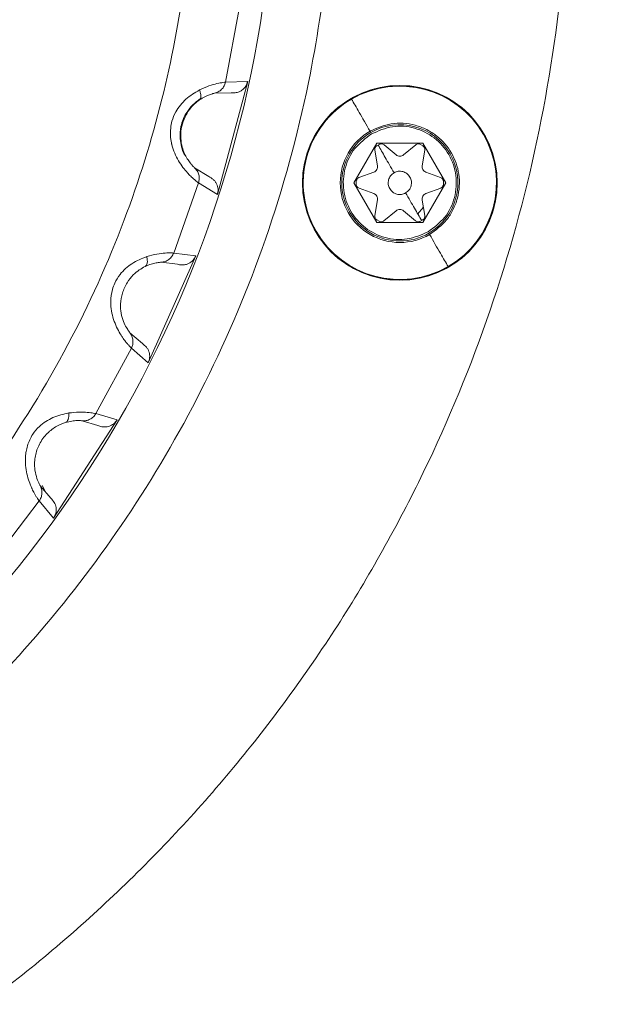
# Model space of a CAD drawing. Header units: millimetres. Extents: x 51337 to 61814, y -21781 to -12277.
# Tile 23 of 256: x 55104 to 55125, y -18344 to -18311. Entities that reach past the tile are written whole.
import ezdxf

# ---------------------------------------------------------------- set-up
doc = ezdxf.new("R2010")
doc.units = ezdxf.units.MM
doc.header["$LTSCALE"] = 0.3175
for name, color, linetype, lineweight in [('1轮廓实线层', 7, 'Continuous', 18), ('7标注层', 4, 'Continuous', 13), ('sub', 1, 'Continuous', 18), ('粗实线', 7, 'Continuous', 18)]:
    doc.layers.add(name, color=color, linetype=linetype, lineweight=lineweight)
doc.styles.add('标准汉字', font='gbenor.shx', dxfattribs={"bigfont": 'gbcbig.shx'})
doc.dimstyles.new('M1：15', dxfattribs={"dimscale": 15, "dimtxt": 3.5, "dimasz": 2.5, "dimexe": 2, "dimexo": 0, "dimgap": 0.5, "dimtad": 1, "dimdec": 4, "dimdsep": 46, "dimtxsty": '标准汉字', "dimcen": 5, "dimdle": 5, "dimclrd": 1, "dimclre": 1, "dimclrt": 256, "dimadec": 4, "dimazin": 2, "dimtfac": 1, "dimtdec": 4, "dimtmove": 0, "dimatfit": 3, "dimfxl": 1, "dimtolj": 1, "dimarcsym": 0})
doc.dimstyles.new('M1：18.5', dxfattribs={"dimscale": 18.5, "dimtxt": 3.5, "dimasz": 2.5, "dimexe": 2, "dimexo": 0, "dimgap": 1.5, "dimtad": 1, "dimdec": 4, "dimdsep": 46, "dimtxsty": '标准汉字', "dimcen": 5, "dimdle": 5, "dimclrd": 1, "dimclre": 1, "dimclrt": 256, "dimadec": 4, "dimazin": 2, "dimtfac": 1, "dimtdec": 4, "dimtmove": 2, "dimatfit": 3, "dimfxl": 1, "dimfrac": 2, "dimtolj": 1, "dimarcsym": 0})

# ---------------------------------------------------------------- blocks, each defined once
blk = doc.blocks.new('*D34')
at = {"layer": '7标注层', "color": 1, "lineweight": -2, "ltscale": 30, "transparency": 16777216}
blk.add_line((54654.412, -18378.154), (54761.153, -18359.332), dxfattribs=at)
blk.add_arc((55072.944, -18304.355), 346.601, 196.20206, 353.79794, dxfattribs=at)
at = {"layer": '7标注层', "color": 1, "lineweight": 20, "ltscale": 30, "transparency": 16777216}
for points in [[(55411.276, -18341.462), (55423.758, -18342.139), (55419.545, -18304.355)], [(54734.022, -18402.483), (54746.197, -18399.649), (54731.609, -18364.542)]]:
    blk.add_solid(points, dxfattribs=at)
at = {"layer": 'Defpoints', "color": 0, "lineweight": 20, "ltscale": 30, "transparency": 16777216}
for p in [(54794.669, -18304.355), (56512.467, -18304.355), (54654.412, -18378.154), (54935.663, -18622.61), (53093.157, -18653.445)]:
    blk.add_point(p, dxfattribs=at)
at = {"layer": '7标注层', "ltscale": 30, "transparency": 16777216, "insert": (55100.211, -18616.016), "char_height": 52.5, "attachment_point": 5, "rotation": 5, "style": '标准汉字'}
blk.add_mtext('\\A1;165%%D', dxfattribs=at)
blk = doc.blocks.new('*D36')
at = {"layer": '7标注层', "color": 1, "lineweight": -2, "ltscale": 30, "transparency": 16777216}
for p, q in [((55667.891, -17915.524), (55466.363, -18047.234)), ((55466.363, -18047.234), (55428.695, -18071.852)), ((55072.944, -18304.355), (55428.695, -18071.852)), ((55072.944, -18304.355), (54997.607, -18353.592))]:
    blk.add_line(p, q, dxfattribs=at)
at = {"layer": '7标注层', "color": 1, "lineweight": 18, "transparency": 16777216}
blk.add_solid([(55395.129, -18102.749), (55386.923, -18090.193), (55428.695, -18071.852)], dxfattribs=at)
at = {"layer": 'Defpoints', "color": 0, "lineweight": 18, "transparency": 16777216}
for p in [(55428.695, -18071.852), (55072.944, -18304.355)]:
    blk.add_point(p, dxfattribs=at)
at = {"layer": '7标注层', "transparency": 16777216, "insert": (55553.957, -17920.101), "char_height": 63, "attachment_point": 5, "rotation": 33.1669, "style": '标准汉字'}
blk.add_mtext('\\A1;R425', dxfattribs=at)

msp = doc.modelspace()

# ---------------------------------------------------------------- linework, layer by layer
at = {"layer": '1轮廓实线层', "ltscale": 30}
for centre, radius, start, end in [((55072.94446, -18304.35532), 86, 45.6077801, 265.8130161), ((55072.94446, -18304.35532), 39.90067, 316.048545, 10.479421), ((55117.13556, -18316.19629), 3.34311, 30, 210), ((55117.13556, -18316.19629), 3.32276, 30, 120), ((55117.13556, -18316.19629), 3.32276, 120, 210), ((55117.13556, -18316.19629), 1.9988, 300, 120), ((55117.13556, -18316.19629), 3.34311, 210, 30), ((55117.13556, -18316.19629), 2.04923, 120, 300), ((55117.13556, -18316.19629), 1.9988, 120, 300), ((55117.13556, -18316.19629), 3.32276, 300, 30), ((55117.13556, -18316.19629), 3.32276, 210, 300)]:
    msp.add_arc(centre, radius, start, end, dxfattribs=at)
at = {"layer": 'sub', "color": 4, "ltscale": 30}
msp.add_arc((55072.94446, -18304.35532), 424.98931, 190, 170, dxfattribs=at)
at = {"layer": '粗实线', "ltscale": 30}
for p, q in [((55111.60593, -18310.21883), (55111.13934, -18312.73631)), ((55111.90177, -18312.70847), (55110.85905, -18316.59994)), ((55111.13934, -18312.73631), (55111.90177, -18312.70847)), ((55110.76335, -18313.1166), (55111.33382, -18313.09724)), ((55116.11094, -18314.4216), (55116.13617, -18314.46529)), ((55115.55648, -18316.1963), (55116.34602, -18314.82877)), ((55116.34506, -18314.9215), (55116.42681, -18314.8743)), ((55116.34602, -18314.82877), (55117.92511, -18314.82877)), ((55116.5941, -18314.8916), (55117.00701, -18315.23806)), ((55117.26412, -18315.23806), (55117.68188, -18314.8876)), ((55117.84432, -18314.8743), (55117.92607, -18314.9215)), ((55117.92511, -18314.82877), (55118.71465, -18316.1963)), ((55116.36999, -18315.60584), (55116.27639, -18315.07503)), ((55117.99521, -18315.07227), (55117.90045, -18315.60986)), ((55110.56145, -18315.97923), (55110.07724, -18315.6773)), ((55115.72905, -18316.01507), (55116.24143, -18315.82851)), ((55118.02585, -18315.82709), (55118.53882, -18316.01383)), ((55110.21269, -18316.19463), (55109.35803, -18318.60811)), ((55110.85905, -18316.59994), (55110.21269, -18316.19463)), ((55116.34602, -18317.56382), (55115.55648, -18316.1963)), ((55115.63631, -18316.24349), (55115.63631, -18316.14911)), ((55115.64629, -18316.32305), (55115.63631, -18316.24349)), ((55116.24493, -18316.56537), (55115.73493, -18316.37973)), ((55118.71465, -18316.1963), (55117.92511, -18317.56382)), ((55118.54207, -18316.37751), (55118.0297, -18316.56407)), ((55118.63482, -18316.14911), (55118.63482, -18316.24349)), ((55116.27639, -18317.31756), (55116.37062, -18316.78308)), ((55117.94498, -18317.03535), (55117.74572, -18317.27757)), ((55117.90114, -18316.78674), (55117.99473, -18317.31756)), ((55116.34506, -18317.47109), (55116.28131, -18317.42295)), ((55117.00701, -18317.15453), (55116.58925, -18317.50498)), ((55117.67703, -18317.501), (55117.26412, -18317.15453)), ((55116.42681, -18317.51828), (55116.34506, -18317.47109)), ((55117.92511, -18317.56382), (55116.34602, -18317.56382)), ((55117.92607, -18317.47109), (55117.84432, -18317.51828)), ((55118.13496, -18317.92731), (55118.16018, -18317.97098)), ((55110.11542, -18318.69989), (55108.47678, -18322.38032)), ((55109.35803, -18318.60811), (55110.11542, -18318.69989)), ((55108.92717, -18318.92491), (55109.49364, -18318.99503)), ((55108.27996, -18321.72072), (55107.84892, -18321.34675)), ((55107.90178, -18321.8789), (55106.68009, -18324.12897)), ((55108.47678, -18322.38032), (55107.90178, -18321.8789)), ((55106.68009, -18324.12897), (55107.4138, -18324.3381)), ((55107.4138, -18324.3381), (55105.21959, -18327.71689)), ((55106.20498, -18324.37447), (55106.75351, -18324.53235)), ((55104.77292, -18326.61859), (55104.76116, -18326.59783)), ((55105.12839, -18327.03463), (55104.77292, -18326.61859)), ((55104.96143, -18326.83923), (55104.83683, -18326.59871)), ((55104.73011, -18327.13168), (55103.17147, -18329.16294)), ((55105.21959, -18327.71689), (55104.73011, -18327.13168))]:
    msp.add_line(p, q, dxfattribs=at)
msp.add_circle((55117.13556, -18316.19629), 3.35, dxfattribs=at)
for points, knots in [([(55029.64319, -18329.35532), (55028.69739, -18327.57656), (55026.8058, -18324.01904), (55024.80999, -18318.29853), (55023.47045, -18312.40095), (55022.86413, -18306.37909), (55022.9845, -18300.32962), (55023.8339, -18294.33832), (55025.39888, -18288.49315), (55027.65688, -18282.87914), (55030.57497, -18277.57816), (55034.11059, -18272.66746), (55038.21222, -18268.21861), (55042.82008, -18264.29645), (55047.86701, -18260.95817), (55053.27945, -18258.25242), (55058.9785, -18256.21862), (55064.88111, -18254.88642), (55070.90126, -18254.27522), (55076.95114, -18254.39401), (55082.94281, -18255.2408), (55088.78803, -18256.80413), (55094.40504, -18259.05793), (55099.69915, -18261.98167), (55104.64101, -18265.48675), (55107.53378, -18268.29138), (55108.98016, -18269.69369)], [0, 0, 0, 0, 42752.86096727, 85505.73485653, 128258.6782815, 171011.48265819, 213764.39178771, 256517.31580474, 299270.14038309, 342023.11296493, 384775.9336451, 427528.815053, 470281.72979354, 513034.65191042, 555787.53647454, 598540.40502626, 641293.28534057, 684046.17438811, 726799.06525626, 769551.94806555, 812304.84258844, 855057.7311705, 897810.62442083, 940563.49017005, 983316.40998247, 1026069.26319637, 1026069.26319637, 1026069.26319637, 1026069.26319637]), ([(55120.98016, -18290.47831), (55121.47141, -18292.43207), (55122.45391, -18296.33959), (55123.01846, -18302.37191), (55122.90344, -18308.41861), (55122.04679, -18314.40998), (55120.47806, -18320.25376), (55118.21557, -18325.8661), (55115.2935, -18331.16483), (55111.75411, -18336.07283), (55107.64909, -18340.51854), (55103.03824, -18344.43718), (55097.98876, -18347.7716), (55092.57426, -18350.47324), (55086.87365, -18352.50267), (55080.97002, -18353.83038), (55074.94942, -18354.43695), (55068.8996, -18354.31361), (55062.90872, -18353.46208), (55057.06416, -18351.89483), (55051.45084, -18349.63477), (55046.15166, -18346.71427), (55041.23973, -18343.17827), (55036.80205, -18339.06939), (55032.84585, -18334.48071), (55030.71074, -18331.06378), (55029.64319, -18329.35532)], [0, 0, 0, 0, 42920.37774032, 85840.8097159, 128761.16860556, 171681.67142044, 214602.03717661, 257522.49016286, 300442.84382058, 343363.24422628, 386283.65692539, 429204.08421988, 472124.5019543, 515044.92017177, 557965.31638015, 600885.74426392, 643806.14704967, 686726.55808259, 729646.97916495, 772567.36279658, 815487.79103616, 858408.21632802, 901328.58384887, 944249.0053365, 987169.47336139, 1030089.87370311, 1030089.87370311, 1030089.87370311, 1030089.87370311]), ([(55036.65979, -18325.30429), (55038.01527, -18327.39534), (55040.72623, -18331.57745), (55046.12095, -18336.81073), (55052.28253, -18341.06382), (55059.121, -18344.14157), (55066.3897, -18345.96286), (55072.21154, -18346.3535), (55076.35176, -18346.13917), (55078.82632, -18345.86322), (55081.27997, -18345.44087), (55083.70423, -18344.87358), (55086.09062, -18344.16336), (55089.38803, -18342.96478), (55093.65139, -18340.93419), (55098.1188, -18337.98443), (55101.93901, -18334.7113), (55105.10525, -18331.34806), (55108.01853, -18327.45348), (55110.57211, -18323.02893), (55112.65131, -18318.09576), (55114.00449, -18313.17332), (55114.72485, -18308.41396), (55114.91698, -18303.92706), (55114.64798, -18299.29934), (55114.02506, -18296.23221), (55113.70906, -18294.67628)], [0, 0, 0, 0, 64290.1739269, 128580.33333939, 192870.50691441, 257160.69192036, 321450.85786345, 385741.04216557, 407196.33549721, 428651.6120516, 450106.886292, 471562.1874175, 493017.46858213, 514472.74435183, 562275.0547366, 614791.10830866, 652440.70903277, 692187.40822175, 734030.8566536, 777970.59242667, 824006.36493411, 872137.76326717, 909624.42264497, 948290.74548166, 988136.53972605, 1029161.77482252, 1029161.77482252, 1029161.77482252, 1029161.77482252]), ([(55108.89053, -18295.14885), (55109.13155, -18296.1996), (55109.62703, -18298.35973), (55110.01131, -18301.75658), (55110.10095, -18305.41543), (55109.79259, -18309.31484), (55109.01464, -18313.40481), (55107.69938, -18317.61451), (55105.78505, -18321.84966), (55103.22399, -18325.99418), (55100.29581, -18329.5639), (55097.18942, -18332.53895), (55094.04356, -18334.96514), (55090.63092, -18337.05983), (55086.98195, -18338.7821), (55083.1689, -18340.10244), (55079.26473, -18340.9912), (55075.31913, -18341.45647), (55071.0183, -18341.50178), (55066.42887, -18340.99728), (55061.69997, -18339.82532), (55057.37005, -18338.1362), (55053.48622, -18336.04642), (55050.07015, -18333.66659), (55047.1231, -18331.09456), (55044.62873, -18328.41613), (55042.52818, -18325.71911), (55041.37189, -18323.82824), (55040.80944, -18322.90848)], [0, 0, 0, 0, 33837.64898651, 69563.68405219, 107143.78246359, 148647.60186175, 192168.3856449, 237636.35400215, 286853.25206862, 337751.32778668, 390220.05526656, 431408.51677722, 472602.56043179, 514761.5858524, 556926.10854564, 599085.09667387, 641249.61287031, 682438.11784709, 723632.15312459, 776095.96200576, 826994.16536076, 876215.82588771, 921679.01068002, 965199.61228935, 1006708.40417814, 1044283.52628672, 1080012.21769316, 1113852.21215729, 1113852.21215729, 1113852.21215729, 1113852.21215729]), ([(55110.24329, -18313.00433), (55110.08294, -18313.09932), (55109.77467, -18313.28194), (55109.44715, -18313.68619), (55109.29873, -18314.03713), (55109.23626, -18314.36444), (55109.24285, -18314.62347), (55109.27647, -18314.81079), (55109.28892, -18314.86689), (55109.34197, -18315.08358), (55109.51347, -18315.46941), (55109.73978, -18315.75253), (55109.88759, -18315.91409), (55109.96675, -18315.99156), (55110.04396, -18316.06047), (55110.15153, -18316.15272), (55110.18461, -18316.17539), (55110.21269, -18316.19463)], [0, 0, 0, 0, 81342.04666459, 156376.1969456, 202982.7709605, 233091.83060621, 289512.68906807, 305552.31402918, 310350.99501497, 312956.93884449, 396823.12690875, 483244.68001856, 488522.04472703, 527190.28345314, 555753.27550363, 571015.60541808, 656783.16685312, 656783.16685312, 656783.16685312, 656783.16685312]), ([(55110.24117, -18313.34785), (55110.25561, -18313.33339), (55110.28507, -18313.30388), (55110.29765, -18313.22214), (55110.28621, -18313.12052), (55110.25741, -18313.04255), (55110.24329, -18313.00433)], [0, 0, 0, 0, 47194.40806494, 96278.41827093, 145378.18474205, 192560.76302616, 192560.76302616, 192560.76302616, 192560.76302616]), ([(55111.13934, -18312.73631), (55111.11718, -18312.73816), (55111.07351, -18312.74181), (55110.86052, -18312.7781), (55110.58319, -18312.85187), (55110.35567, -18312.95392), (55110.24329, -18313.00433)], [0, 0, 0, 0, 50337.01538444, 99172.73804903, 146434.67796913, 192564.93451861, 192564.93451861, 192564.93451861, 192564.93451861]), ([(55111.13934, -18312.73631), (55111.1259, -18312.78059), (55111.09845, -18312.871), (55111.01087, -18312.98548), (55110.89743, -18313.07431), (55110.80744, -18313.10269), (55110.76335, -18313.1166)], [0, 0, 0, 0, 47167.75557239, 96285.65407836, 145398.32420012, 192566.94803801, 192566.94803801, 192566.94803801, 192566.94803801]), ([(55111.90177, -18312.70847), (55111.88292, -18312.76598), (55111.84341, -18312.88653), (55111.72507, -18313.00364), (55111.59687, -18313.07313), (55111.47278, -18313.10868), (55111.38017, -18313.10106), (55111.33382, -18313.09724)], [0, 0, 0, 0, 56378.39184072, 118184.89300264, 150194.66373412, 193577.10519792, 237062.7730505, 237062.7730505, 237062.7730505, 237062.7730505]), ([(55109.74396, -18315.25521), (55109.7315, -18315.23428), (55109.68341, -18315.15349), (55109.62063, -18314.95155), (55109.56684, -18314.63942), (55109.58397, -18314.31035), (55109.67901, -18314.00286), (55109.81569, -18313.7465), (55110.02148, -18313.48757), (55110.18922, -18313.36484), (55110.27923, -18313.29897)], [0, 0, 0, 0, 14461.22889254, 55793.07545179, 101846.51696743, 166689.37029949, 205999.22324006, 250911.68886216, 301675.5013796, 360466.44259625, 360466.44259625, 360466.44259625, 360466.44259625]), ([(55109.79947, -18315.32865), (55109.76812, -18315.26966), (55109.70238, -18315.14596), (55109.62295, -18314.8933), (55109.58641, -18314.5874), (55109.62075, -18314.25161), (55109.73075, -18313.93515), (55109.8891, -18313.67707), (55110.06592, -18313.4803), (55110.18487, -18313.3904), (55110.24117, -18313.34785)], [0, 0, 0, 0, 38574.02458738, 80900.9077118, 128627.06986116, 182901.3196657, 235473.39519976, 282038.9412468, 323345.22108309, 360465.51074306, 360465.51074306, 360465.51074306, 360465.51074306]), ([(55110.24117, -18313.34785), (55110.3068, -18313.30693), (55110.44329, -18313.22183), (55110.60575, -18313.16006), (55110.72624, -18313.12463), (55110.75063, -18313.11935), (55110.76335, -18313.1166)], [0, 0, 0, 0, 42437.43923399, 88259.99301987, 138180.13291692, 192562.26769991, 192562.26769991, 192562.26769991, 192562.26769991]), ([(55115.47418, -18313.3187), (55115.55361, -18313.45627), (55115.71247, -18313.73141), (55115.97812, -18314.19155), (55116.11095, -18314.42161)], [0, 0, 0, 0, 54316.44620766, 108633.63702013, 108633.63702013, 108633.63702013, 108633.63702013]), ([(55118.16018, -18317.97098), (55118.36973, -18317.81839), (55118.69209, -18317.58367), (55118.97761, -18317.12374), (55119.12929, -18316.73077), (55119.19566, -18316.31337), (55119.17149, -18315.77642), (55118.95312, -18315.14693), (55118.51715, -18314.64306), (55118.06422, -18314.35366), (55117.66955, -18314.20244), (55117.25339, -18314.13731), (55116.71233, -18314.15464), (55116.34787, -18314.31643), (55116.11094, -18314.4216)], [0, 0, 0, 0, 63290.48748249, 97361.45335408, 132154.89001849, 166948.93733376, 201018.65830628, 264309.4773497, 327600.83092645, 361670.94858903, 396464.67206469, 431258.16151449, 465328.8166356, 528619.43372496, 528619.43372496, 528619.43372496, 528619.43372496]), ([(55118.10767, -18317.88002), (55118.31342, -18317.72748), (55118.72494, -18317.42241), (55119.0606, -18316.70946), (55119.11377, -18315.9367), (55118.86313, -18315.19888), (55118.34948, -18314.61291), (55117.65367, -18314.27257), (55116.86841, -18314.20681), (55116.39845, -18314.41065), (55116.16346, -18314.51257)], [0, 0, 0, 0, 45078.77196519, 90157.46023435, 135236.15503712, 180315.39941559, 225394.33781843, 270473.22463148, 315551.89047977, 360630.78676544, 360630.78676544, 360630.78676544, 360630.78676544]), ([(55116.16346, -18314.51257), (55115.95771, -18314.66511), (55115.54619, -18314.97019), (55115.21052, -18315.68313), (55115.15736, -18316.45589), (55115.40801, -18317.1937), (55115.92165, -18317.77967), (55116.61746, -18318.12), (55117.40272, -18318.18579), (55117.87268, -18317.98195), (55118.10767, -18317.88002)], [0, 0, 0, 0, 45071.78202002, 90143.57825305, 135215.28312262, 180286.77025914, 225358.718691, 270430.41702797, 315502.37171686, 360574.27803808, 360574.27803808, 360574.27803808, 360574.27803808]), ([(55120.03078, -18314.52474), (55120.02826, -18314.5262), (55120.02374, -18314.52881), (55120.01639, -18314.53304), (55120.01316, -18314.53491)], [0, 0, 0, 0, 60842.73115698, 108661.83117663, 108661.83117663, 108661.83117663, 108661.83117663]), ([(55116.27639, -18315.07503), (55116.27491, -18315.05907), (55116.27193, -18315.02715), (55116.28376, -18314.99735), (55116.28967, -18314.98245)], [0, 0, 0, 0, 54324.43743923, 108640.20323144, 108640.20323144, 108640.20323144, 108640.20323144]), ([(55116.28967, -18314.98245), (55116.29677, -18314.97035), (55116.31097, -18314.94616), (55116.3337, -18314.92972), (55116.34506, -18314.9215)], [0, 0, 0, 0, 54316.22318561, 108640.31219642, 108640.31219642, 108640.31219642, 108640.31219642]), ([(55116.39087, -18314.89657), (55116.46855, -18315.03439), (55116.63502, -18315.3297), (55116.83103, -18315.66896), (55116.93556, -18315.84989)], [0, 0, 0, 0, 50702.1142987, 108641.14099267, 108641.14099267, 108641.14099267, 108641.14099267]), ([(55116.42681, -18314.8743), (55116.43847, -18314.86899), (55116.46179, -18314.85838), (55116.48738, -18314.85714), (55116.50017, -18314.85652)], [0, 0, 0, 0, 54317.13824756, 108641.06405889, 108641.06405889, 108641.06405889, 108641.06405889]), ([(55116.50017, -18314.85652), (55116.51733, -18314.85833), (55116.55166, -18314.86194), (55116.57995, -18314.88171), (55116.5941, -18314.8916)], [0, 0, 0, 0, 54322.140423, 108641.52719768, 108641.52719768, 108641.52719768, 108641.52719768]), ([(55117.68192, -18314.88766), (55117.69445, -18314.87945), (55117.71952, -18314.86301), (55117.74921, -18314.85887), (55117.76406, -18314.8568)], [0, 0, 0, 0, 54326.04084323, 108648.54012457, 108648.54012457, 108648.54012457, 108648.54012457]), ([(55117.76406, -18314.8568), (55117.77805, -18314.85692), (55117.80602, -18314.85714), (55117.83156, -18314.86858), (55117.84432, -18314.8743)], [0, 0, 0, 0, 54325.44970919, 108649.012923, 108649.012923, 108649.012923, 108649.012923]), ([(55117.92607, -18314.9215), (55117.93616, -18314.92868), (55117.95635, -18314.94303), (55117.97007, -18314.96366), (55117.97692, -18314.97397)], [0, 0, 0, 0, 54331.80911625, 108650.00554019, 108650.00554019, 108650.00554019, 108650.00554019]), ([(55117.97692, -18314.97397), (55117.98418, -18314.98957), (55117.9987, -18315.02076), (55117.99637, -18315.05509), (55117.9952, -18315.07226)], [0, 0, 0, 0, 54328.21600502, 108650.27739231, 108650.27739231, 108650.27739231, 108650.27739231]), ([(55110.07724, -18315.6773), (55110.05604, -18315.65808), (55110.02539, -18315.63028), (55109.90069, -18315.48867), (55109.83292, -18315.38152), (55109.79947, -18315.32865)], [0, 0, 0, 0, 81393.25191097, 117709.433642, 153089.25950096, 153089.25950096, 153089.25950096, 153089.25950096]), ([(55117.00701, -18315.23806), (55117.02637, -18315.25123), (55117.0651, -18315.27755), (55117.13556, -18315.2885), (55117.20603, -18315.27755), (55117.24476, -18315.25123), (55117.26412, -18315.23806)], [0, 0, 0, 0, 48159.8085089, 96317.68837092, 144475.56823293, 192637.61351531, 192637.61351531, 192637.61351531, 192637.61351531]), ([(55110.07724, -18315.6773), (55110.10847, -18315.71138), (55110.17221, -18315.78095), (55110.22601, -18315.9146), (55110.24462, -18316.05753), (55110.22319, -18316.14955), (55110.21269, -18316.19463)], [0, 0, 0, 0, 47163.95169603, 96279.75656314, 145394.67469443, 192565.23416021, 192565.23416021, 192565.23416021, 192565.23416021]), ([(55116.24143, -18315.82851), (55116.26251, -18315.81832), (55116.30468, -18315.79795), (55116.3494, -18315.7424), (55116.37514, -18315.67589), (55116.37171, -18315.62919), (55116.36999, -18315.60584)], [0, 0, 0, 0, 48152.89167095, 96311.66182831, 144466.5289591, 192630.49483451, 192630.49483451, 192630.49483451, 192630.49483451]), ([(55117.90047, -18315.60986), (55117.8992, -18315.63255), (55117.89666, -18315.67792), (55117.92192, -18315.74228), (55117.96502, -18315.79633), (55118.00558, -18315.81683), (55118.02586, -18315.82708)], [0, 0, 0, 0, 48165.04530091, 96322.90119101, 144481.10423043, 192647.14233372, 192647.14233372, 192647.14233372, 192647.14233372]), ([(55110.85905, -18316.59994), (55110.8718, -18316.53788), (55110.89728, -18316.41378), (55110.85276, -18316.25688), (55110.78893, -18316.14875), (55110.69988, -18316.05739), (55110.61727, -18316.01075), (55110.56145, -18315.97923)], [0, 0, 0, 0, 59025.54395609, 118040.6273444, 148155.26404466, 176985.85199852, 237060.79827054, 237060.79827054, 237060.79827054, 237060.79827054]), ([(55115.63631, -18316.14911), (55115.63778, -18316.13496), (55115.64072, -18316.10668), (55115.65492, -18316.08204), (55115.66202, -18316.06973)], [0, 0, 0, 0, 54321.49622507, 108637.89852303, 108637.89852303, 108637.89852303, 108637.89852303]), ([(55115.66202, -18316.06973), (55115.67119, -18316.05816), (55115.68952, -18316.03503), (55115.71589, -18316.02176), (55115.72908, -18316.01513)], [0, 0, 0, 0, 54315.16482926, 108638.07053182, 108638.07053182, 108638.07053182, 108638.07053182]), ([(55116.78915, -18316.3963), (55116.76815, -18316.3479), (55116.72615, -18316.2511), (55116.74015, -18316.09034), (55116.8084, -18315.94412), (55116.89318, -18315.8813), (55116.93556, -18315.84989)], [0, 0, 0, 0, 48158.45771556, 96319.87481226, 144479.9230031, 192635.46763774, 192635.46763774, 192635.46763774, 192635.46763774]), ([(55116.93556, -18315.84989), (55116.98396, -18315.82889), (55117.08076, -18315.78688), (55117.24151, -18315.80088), (55117.38774, -18315.86913), (55117.45056, -18315.9539), (55117.48197, -18315.99629)], [0, 0, 0, 0, 48159.96310773, 96319.85251802, 144478.61934551, 192638.93256939, 192638.93256939, 192638.93256939, 192638.93256939]), ([(55117.48197, -18315.99629), (55117.50298, -18316.04469), (55117.54498, -18316.14149), (55117.53098, -18316.30224), (55117.46272, -18316.44846), (55117.37795, -18316.51129), (55117.33556, -18316.5427)], [0, 0, 0, 0, 48160.78564757, 96319.57295009, 144481.57963586, 192642.97858451, 192642.97858451, 192642.97858451, 192642.97858451]), ([(55118.53882, -18316.01385), (55118.55427, -18316.02142), (55118.58516, -18316.03656), (55118.60492, -18316.06473), (55118.6148, -18316.07882)], [0, 0, 0, 0, 54331.5791459, 108655.15679935, 108655.15679935, 108655.15679935, 108655.15679935]), ([(55115.73493, -18316.37973), (55115.71934, -18316.37244), (55115.68815, -18316.35787), (55115.66787, -18316.33006), (55115.65773, -18316.31615)], [0, 0, 0, 0, 54317.79200449, 108638.48206511, 108638.48206511, 108638.48206511, 108638.48206511]), ([(55117.33556, -18316.5427), (55117.28716, -18316.56371), (55117.19037, -18316.60571), (55117.02961, -18316.59171), (55116.8834, -18316.52345), (55116.82057, -18316.43868), (55116.78915, -18316.3963)], [0, 0, 0, 0, 48160.56150339, 96319.90223642, 144481.30115202, 192639.5136914, 192639.5136914, 192639.5136914, 192639.5136914]), ([(55118.60911, -18316.32285), (55118.59994, -18316.33443), (55118.58162, -18316.35757), (55118.55524, -18316.37082), (55118.54205, -18316.37745)], [0, 0, 0, 0, 54333.93080631, 108655.59046685, 108655.59046685, 108655.59046685, 108655.59046685]), ([(55118.63482, -18316.24349), (55118.63335, -18316.25763), (55118.63041, -18316.2859), (55118.61621, -18316.31054), (55118.60911, -18316.32285)], [0, 0, 0, 0, 54320.96768287, 108655.77053208, 108655.77053208, 108655.77053208, 108655.77053208]), ([(55118.6148, -18316.07882), (55118.62031, -18316.08991), (55118.63133, -18316.1121), (55118.63366, -18316.13677), (55118.63482, -18316.14911)], [0, 0, 0, 0, 54318.89400157, 108655.56883761, 108655.56883761, 108655.56883761, 108655.56883761]), ([(55116.34623, -18316.65202), (55116.33306, -18316.63324), (55116.30672, -18316.59567), (55116.26552, -18316.57548), (55116.24493, -18316.56538)], [0, 0, 0, 0, 54320.5836405, 108642.39302425, 108642.39302425, 108642.39302425, 108642.39302425]), ([(55116.37061, -18316.78306), (55116.37216, -18316.76018), (55116.37528, -18316.71441), (55116.35592, -18316.67282), (55116.34623, -18316.65202)], [0, 0, 0, 0, 54318.28765987, 108642.94873812, 108642.94873812, 108642.94873812, 108642.94873812]), ([(55117.33556, -18316.5427), (55117.43998, -18316.72369), (55117.63578, -18317.06307), (55117.80835, -18317.35489), (55117.88888, -18317.49109)], [0, 0, 0, 0, 57939.16650322, 108649.04862304, 108649.04862304, 108649.04862304, 108649.04862304]), ([(55118.0297, -18316.56407), (55118.00862, -18316.57426), (55117.96646, -18316.59464), (55117.92174, -18316.65019), (55117.89599, -18316.71669), (55117.89942, -18316.76339), (55117.90114, -18316.78674)], [0, 0, 0, 0, 48163.88340543, 96328.47999038, 144490.05664213, 192649.51714281, 192649.51714281, 192649.51714281, 192649.51714281]), ([(55116.29299, -18317.41646), (55116.28597, -18317.40069), (55116.27193, -18317.36915), (55116.27491, -18317.33476), (55116.27639, -18317.31756)], [0, 0, 0, 0, 54326.2804637, 108643.34141434, 108643.34141434, 108643.34141434, 108643.34141434]), ([(55117.26412, -18317.15453), (55117.24476, -18317.14137), (55117.20603, -18317.11504), (55117.13556, -18317.10409), (55117.0651, -18317.11504), (55117.02637, -18317.14137), (55117.00701, -18317.15453)], [0, 0, 0, 0, 48163.24162661, 96322.3177294, 144481.39383218, 192642.39862975, 192642.39862975, 192642.39862975, 192642.39862975]), ([(55117.98146, -18317.41013), (55117.97436, -18317.42223), (55117.96016, -18317.44643), (55117.93743, -18317.46287), (55117.92607, -18317.47109)], [0, 0, 0, 0, 54334.03000651, 108653.36037203, 108653.36037203, 108653.36037203, 108653.36037203]), ([(55117.99473, -18317.31756), (55117.99622, -18317.33352), (55117.99919, -18317.36544), (55117.98737, -18317.39523), (55117.98146, -18317.41013)], [0, 0, 0, 0, 54323.14318412, 108653.43953433, 108653.43953433, 108653.43953433, 108653.43953433]), ([(55116.50707, -18317.53579), (55116.49308, -18317.53568), (55116.46511, -18317.53545), (55116.43957, -18317.52401), (55116.42681, -18317.51828)], [0, 0, 0, 0, 54319.89507749, 108644.65987843, 108644.65987843, 108644.65987843, 108644.65987843]), ([(55116.58921, -18317.50493), (55116.57668, -18317.51314), (55116.5516, -18317.52956), (55116.52192, -18317.53372), (55116.50707, -18317.53579)], [0, 0, 0, 0, 54317.98221798, 108645.11781671, 108645.11781671, 108645.11781671, 108645.11781671]), ([(55117.77096, -18317.53606), (55117.7538, -18317.53426), (55117.71947, -18317.53066), (55117.69117, -18317.51088), (55117.67703, -18317.501)], [0, 0, 0, 0, 54327.90139192, 108652.09750281, 108652.09750281, 108652.09750281, 108652.09750281]), ([(55117.84432, -18317.51828), (55117.83266, -18317.5236), (55117.80935, -18317.53422), (55117.78376, -18317.53545), (55117.77096, -18317.53606)], [0, 0, 0, 0, 54333.01629248, 108652.62673478, 108652.62673478, 108652.62673478, 108652.62673478]), ([(55114.25797, -18317.85767), (55114.25391, -18317.86002), (55114.24668, -18317.8642), (55114.24228, -18317.86673), (55114.24034, -18317.86785)], [0, 0, 0, 0, 60832.64742964, 108631.98479634, 108631.98479634, 108631.98479634, 108631.98479634]), ([(55118.16018, -18317.97098), (55118.29301, -18318.20105), (55118.55866, -18318.66118), (55118.71752, -18318.93632), (55118.79695, -18319.07389)], [0, 0, 0, 0, 54328.31836869, 108655.94871589, 108655.94871589, 108655.94871589, 108655.94871589]), ([(55108.43108, -18318.73267), (55108.25784, -18318.8014), (55107.9248, -18318.93353), (55107.53808, -18319.28158), (55107.33659, -18319.60499), (55107.22368, -18319.9185), (55107.18965, -18320.17537), (55107.19357, -18320.36565), (55107.19709, -18320.423), (55107.21562, -18320.64532), (55107.32459, -18321.05325), (55107.50386, -18321.36824), (55107.62457, -18321.55098), (55107.69064, -18321.63987), (55107.75612, -18321.71999), (55107.84792, -18321.82797), (55107.87705, -18321.85552), (55107.90178, -18321.8789)], [0, 0, 0, 0, 81338.03844078, 156369.43667347, 202974.40390758, 233082.21798647, 289499.03234129, 305539.6802673, 310337.43079728, 312942.85721876, 396805.41823597, 483222.61791552, 488500.44536323, 527166.60477766, 555727.79009806, 570989.89620669, 656753.2069782, 656753.2069782, 656753.2069782, 656753.2069782]), ([(55108.37525, -18319.07163), (55108.39177, -18319.0596), (55108.42548, -18319.03506), (55108.45069, -18318.95631), (55108.45529, -18318.85414), (55108.43904, -18318.77262), (55108.43108, -18318.73267)], [0, 0, 0, 0, 47193.2358736, 96271.8175678, 145371.75369872, 192554.96233635, 192554.96233635, 192554.96233635, 192554.96233635]), ([(55109.35803, -18318.60811), (55109.33585, -18318.60648), (55109.29214, -18318.60328), (55109.0761, -18318.60577), (55108.79065, -18318.63527), (55108.54996, -18318.70047), (55108.43108, -18318.73267)], [0, 0, 0, 0, 50335.84416907, 99170.48679747, 146431.3276351, 192560.06535314, 192560.06535314, 192560.06535314, 192560.06535314]), ([(55109.35803, -18318.60811), (55109.33782, -18318.64975), (55109.29657, -18318.73475), (55109.19215, -18318.83411), (55109.06622, -18318.90412), (55108.97289, -18318.91807), (55108.92717, -18318.92491)], [0, 0, 0, 0, 47167.65043724, 96282.05424065, 145394.9844398, 192561.83786714, 192561.83786714, 192561.83786714, 192561.83786714]), ([(55110.11542, -18318.69989), (55110.08781, -18318.75374), (55110.02992, -18318.86663), (55109.89472, -18318.9638), (55109.75723, -18319.01235), (55109.62911, -18319.02806), (55109.53883, -18319.00605), (55109.49364, -18318.99503)], [0, 0, 0, 0, 56380.09654092, 118183.26494709, 150191.28007429, 193571.54952504, 237055.07842099, 237055.07842099, 237055.07842099, 237055.07842099]), ([(55107.73046, -18321.17141), (55107.6966, -18321.10851), (55107.62966, -18320.98416), (55107.54214, -18320.69017), (55107.51761, -18320.34583), (55107.57839, -18319.97878), (55107.73446, -18319.63468), (55107.9457, -18319.36989), (55108.16653, -18319.18398), (55108.30687, -18319.10843), (55108.37525, -18319.07163)], [0, 0, 0, 0, 48483.69751332, 95861.32133333, 139449.67017905, 190513.64439343, 243043.08711264, 288305.62560179, 325298.7180312, 360450.16339272, 360450.16339272, 360450.16339272, 360450.16339272]), ([(55108.37525, -18319.07163), (55108.44647, -18319.04148), (55108.59459, -18318.97879), (55108.76472, -18318.94318), (55108.88926, -18318.92704), (55108.91418, -18318.92564), (55108.92717, -18318.92491)], [0, 0, 0, 0, 42435.67908766, 88257.24894187, 138175.95492066, 192556.54687013, 192556.54687013, 192556.54687013, 192556.54687013]), ([(55107.84892, -18321.34675), (55107.84009, -18321.3366), (55107.82318, -18321.31719), (55107.76043, -18321.21852), (55107.73046, -18321.17141)], [0, 0, 0, 0, 56737.00261915, 108598.20749824, 108598.20749824, 108598.20749824, 108598.20749824]), ([(55107.84892, -18321.34675), (55107.87443, -18321.3853), (55107.92651, -18321.46399), (55107.95874, -18321.60441), (55107.95477, -18321.74849), (55107.9192, -18321.83602), (55107.90178, -18321.8789)], [0, 0, 0, 0, 47163.25135375, 96276.97237481, 145387.43999502, 192554.95409453, 192554.95409453, 192554.95409453, 192554.95409453]), ([(55108.47678, -18322.38032), (55108.49908, -18322.32103), (55108.54366, -18322.20244), (55108.52424, -18322.04051), (55108.4781, -18321.92373), (55108.40446, -18321.81957), (55108.33016, -18321.76058), (55108.27996, -18321.72072)], [0, 0, 0, 0, 59021.12614835, 118034.0501859, 148147.57568862, 176977.49860624, 237046.10984912, 237046.10984912, 237046.10984912, 237046.10984912]), ([(55105.74507, -18324.107), (55105.56321, -18324.14778), (55105.2136, -18324.22619), (55104.77719, -18324.50945), (55104.52759, -18324.79735), (55104.36702, -18325.08934), (55104.29324, -18325.33773), (55104.26734, -18325.52628), (55104.26185, -18325.58347), (55104.24537, -18325.80595), (55104.28918, -18326.22591), (55104.41697, -18326.56504), (55104.50761, -18326.76443), (55104.55895, -18326.86256), (55104.6111, -18326.95194), (55104.68488, -18327.07296), (55104.70934, -18327.10472), (55104.7301, -18327.13168)], [0, 0, 0, 0, 81330.45444664, 156354.18611518, 202954.66389415, 233059.05954506, 289471.79457675, 305510.18012921, 310307.09047105, 312912.72225179, 396767.17287147, 483175.37544134, 488452.94869851, 527115.65709828, 555674.12340969, 570934.76110728, 656689.77871482, 656689.77871482, 656689.77871482, 656689.77871482]), ([(55105.6369, -18324.43303), (55105.6551, -18324.42375), (55105.69223, -18324.4048), (55105.72945, -18324.33094), (55105.74998, -18324.23077), (55105.74668, -18324.1477), (55105.74507, -18324.107)], [0, 0, 0, 0, 47187.75681702, 96266.0223267, 145358.74096881, 192539.10607306, 192539.10607306, 192539.10607306, 192539.10607306]), ([(55106.68009, -18324.12897), (55106.65844, -18324.12389), (55106.61577, -18324.11387), (55106.402, -18324.08256), (55106.11544, -18324.06704), (55105.86752, -18324.09378), (55105.74507, -18324.107)], [0, 0, 0, 0, 50331.87172838, 99162.66970166, 146419.74144957, 192544.99791178, 192544.99791178, 192544.99791178, 192544.99791178]), ([(55106.68009, -18324.12897), (55106.65361, -18324.16694), (55106.59957, -18324.24444), (55106.4809, -18324.32625), (55106.34556, -18324.37569), (55106.25121, -18324.37487), (55106.20498, -18324.37447)], [0, 0, 0, 0, 47164.91075894, 96275.39257679, 145383.54695662, 192546.48878757, 192546.48878757, 192546.48878757, 192546.48878757]), ([(55104.76116, -18326.59783), (55104.74983, -18326.57807), (55104.72848, -18326.54081), (55104.63413, -18326.32771), (55104.57419, -18326.04915), (55104.56914, -18325.79222), (55104.60199, -18325.51576), (55104.72431, -18325.16045), (55104.98399, -18324.80496), (55105.31859, -18324.55016), (55105.53629, -18324.47005), (55105.6369, -18324.43303)], [0, 0, 0, 0, 60788.07378281, 114659.35570525, 161228.11849346, 185768.4194396, 211978.92106573, 261085.18453023, 314898.40546613, 363305.37485266, 404893.32757289, 404893.32757289, 404893.32757289, 404893.32757289]), ([(55105.6369, -18324.43303), (55105.71196, -18324.4144), (55105.86806, -18324.37564), (55106.04167, -18324.3671), (55106.1672, -18324.37065), (55106.19203, -18324.37316), (55106.20498, -18324.37447)], [0, 0, 0, 0, 42432.42017442, 88250.10509803, 138164.60523187, 192540.70508681, 192540.70508681, 192540.70508681, 192540.70508681]), ([(55107.4138, -18324.3381), (55107.3781, -18324.38697), (55107.30327, -18324.48941), (55107.15454, -18324.56425), (55107.01114, -18324.59068), (55106.88214, -18324.58617), (55106.79642, -18324.5503), (55106.75351, -18324.53235)], [0, 0, 0, 0, 56375.96362343, 118173.89661637, 150178.86653007, 193555.007832, 237034.74198302, 237034.74198302, 237034.74198302, 237034.74198302]), ([(55104.76116, -18326.59783), (55104.78032, -18326.63989), (55104.81944, -18326.72576), (55104.82931, -18326.86949), (55104.80284, -18327.01117), (55104.75402, -18327.09205), (55104.73011, -18327.13168)], [0, 0, 0, 0, 47161.85849038, 96269.16035935, 145373.19185759, 192534.60183434, 192534.60183434, 192534.60183434, 192534.60183434]), ([(55105.21959, -18327.71689), (55105.25088, -18327.66181), (55105.31347, -18327.55166), (55105.31962, -18327.38869), (55105.29232, -18327.26613), (55105.23589, -18327.15172), (55105.17173, -18327.08184), (55105.12839, -18327.03463)], [0, 0, 0, 0, 59013.09766279, 118022.97766532, 148130.20809358, 176960.33870951, 237018.99847045, 237018.99847045, 237018.99847045, 237018.99847045])]:
    msp.add_open_spline(points, degree=3, knots=knots, dxfattribs=at)

# ---------------------------------------------------------------- dimensions: what is measured, and where the dimension line sits
at = {"layer": '7标注层', "ltscale": 30}
dim = msp.add_radius_dim(center=(55072.94446, -18304.35532), mpoint=(55428.69482, -18071.85243), dimstyle='M1：18.5', override={"dimscale": 18, "dimdec": 1, "dimpost": 'R<>', "dimsah": 1, "dimtmove": 0}, dxfattribs=at)
dim.commit()
dim.dimension.update_dxf_attribs({"geometry": '*D36', "text_midpoint": (55488.11995, -18031.54569), "dimtype": 164})
dim = msp.add_angular_dim_2l(base=(54935.66285, -18622.60987), line1=((54654.41169, -18378.15394), (53093.15683, -18653.44529)), line2=((56512.46664, -18304.35532), (54794.66887, -18304.35532)), text='165%%D', dimstyle='M1：15', override={"dimtad": 1, "dimtih": 0, "dimtoh": 0, "dimsah": 1, "dimtzin": 8}, dxfattribs=at)
dim.commit()
dim.dimension.update_dxf_attribs({"geometry": '*D34', "text_midpoint": (55100.21121, -18616.01575)})

doc.saveas('drawing.dxf')
